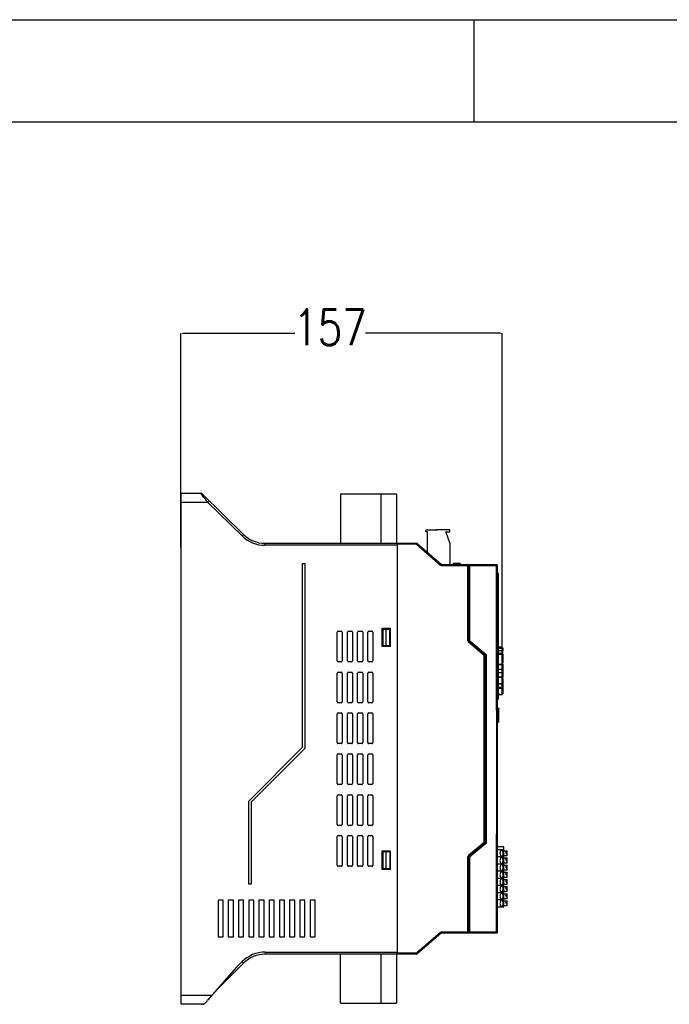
# Model space of a CAD drawing. Header units: millimetres. Extents: x -2787 to 4673, y -54 to 2046.
# Tile 59 of 124: x -1090 to -772, y 573 to 1054. Entities that reach past the tile are written whole.
import ezdxf

# ---------------------------------------------------------------- set-up
doc = ezdxf.new("R2010")
doc.units = ezdxf.units.MM
doc.header["$LTSCALE"] = 81.675
doc.header["$PDMODE"] = 3
doc.header["$PDSIZE"] = 0.3125
doc.layers.get('0').update_dxf_attribs({"linetype": 'CONTINUOUS'})
doc.layers.get('DEFPOINTS').update_dxf_attribs({"linetype": 'CONTINUOUS'})
doc.styles.get("Standard").update_dxf_attribs({"font": 'SIMPLEX.SHX', "width": 0.8})
doc.dimstyles.new('DIMSTYLE_2', dxfattribs={"dimtxt": 17.5, "dimasz": 0.9375, "dimexe": 0.125, "dimexo": 0.0625, "dimtad": 0, "dimtih": 1, "dimtoh": 1, "dimdsep": 46, "dimtxsty": 'Standard', "dimblk": '_FILLED', "dimblk1": '_FILLED', "dimblk2": '_FILLED', "dimcen": 0.09, "dimazin": 2, "dimtfac": 1, "dimtmove": 0, "dimatfit": 2, "dimldrblk": '_FILLED', "dimfxl": 1, "dimtolj": 1, "dimarcsym": 0})

# ---------------------------------------------------------------- blocks, each defined once
blk = doc.blocks.new('_FILLED')
at = {"color": 0, "linetype": 'ByBlock'}
blk.add_solid([(0, 0), (-1, 0.17), (-1, -0.17)], dxfattribs=at)
blk = doc.blocks.new('*D29')
at = {"color": 0, "lineweight": -2, "transparency": 16777216}
for p, q in [((-1011.16, 796.13), (-1011.16, 901.03)), ((-1010.22, 900.91), (-955.45, 900.91)), ((-854.75, 900.91), (-920.87, 900.91)), ((-853.82, 747.93), (-853.82, 901.03))]:
    blk.add_line(p, q, dxfattribs=at)
at = {"layer": 'DEFPOINTS', "color": 0, "transparency": 16777216}
for p in [(-1011.16, 900.91), (-1011.16, 796.07), (-853.82, 747.87)]:
    blk.add_point(p, dxfattribs=at)
at = {"color": 0, "lineweight": -2, "transparency": 16777216, "xscale": 0.9375, "yscale": 0.9375, "zscale": 0.9375, "rotation": 180}
blk.add_blockref('_FILLED', (-1011.16, 900.91), dxfattribs=at)
at = {"color": 0, "lineweight": -2, "transparency": 16777216, "xscale": 0.9375, "yscale": 0.9375, "zscale": 0.9375}
blk.add_blockref('_FILLED', (-853.82, 900.91), dxfattribs=at)
at = {"color": 0, "transparency": 16777216, "insert": (-938.16, 912.58), "char_height": 17.5, "width": 42, "attachment_point": 2, "line_spacing_factor": 0.9}
blk.add_mtext('\\A1;157', dxfattribs=at)

msp = doc.modelspace()

# ---------------------------------------------------------------- linework, layer by layer
at = {"color": 3}
for p, q in [((-1610.224, 1054.31), (-125.224, 1054.31)), ((-1011.156, 822.719), (-1011.156, 572.719)), ((-1011.156, 822.719), (-1001.156, 822.719)), ((-1001.436, 822.536), (-1001.464, 822.57)), ((-1001.421, 822.517), (-1001.436, 822.536)), ((-1001.156, 822.719), (-1001.156, 822.687)), ((-1000.999, 822.002), (-1001.103, 822.128)), ((-980.534, 802.524), (-1000.744, 822.396)), ((-997.221, 818.932), (-997.922, 818.219)), ((-933.056, 822.219), (-933.056, 798.219)), ((-905.656, 822.219), (-933.056, 822.219)), ((-913.056, 798.219), (-913.056, 822.219)), ((-905.656, 822.219), (-905.656, 798.219)), ((-997.922, 818.219), (-1011.156, 818.219)), ((-997.922, 818.219), (-981.235, 801.81)), ((-891.296, 803.919), (-891.296, 804.469)), ((-886.196, 804.569), (-891.196, 804.569)), ((-886.096, 804.669), (-886.096, 804.719)), ((-879.596, 804.819), (-885.996, 804.819)), ((-879.496, 803.919), (-879.496, 804.719)), ((-981.235, 801.81), (-980.534, 802.524)), ((-890.596, 803.819), (-891.196, 803.819)), ((-890.496, 793.751), (-890.496, 803.719)), ((-881.449, 803.686), (-879.496, 798.119)), ((-881.355, 803.819), (-879.596, 803.819)), ((-970.017, 798.219), (-970.017, 797.219)), ((-970.017, 798.219), (-895.842, 798.219)), ((-905.156, 797.219), (-970.017, 797.219)), ((-905.156, 597.219), (-905.156, 798.219)), ((-895.842, 797.719), (-905.156, 797.719)), ((-895.842, 798.219), (-895.842, 797.719)), ((-895.842, 797.719), (-895.515, 798.097)), ((-895.842, 797.719), (-884.124, 787.573)), ((-895.515, 798.097), (-883.797, 787.951)), ((-879.496, 798.119), (-879.496, 787.829)), ((-951.656, 698.417), (-951.656, 788.288)), ((-951.656, 788.288), (-950.456, 788.288)), ((-950.456, 788.288), (-950.456, 697.92)), ((-883.797, 787.951), (-884.124, 787.573)), ((-883.47, 787.829), (-883.47, 787.329)), ((-883.47, 787.829), (-856.656, 787.829)), ((-883.47, 787.329), (-856.156, 787.329)), ((-877.896, 788.329), (-877.896, 787.829)), ((-874.396, 788.329), (-877.896, 788.329)), ((-877.524, 788.329), (-877.524, 787.829)), ((-874.396, 788.329), (-874.396, 787.829)), ((-870.656, 750.579), (-870.656, 787.829)), ((-870.156, 750.579), (-870.156, 787.329)), ((-869.7, 750.579), (-869.7, 787.329)), ((-856.613, 716.638), (-856.613, 787.329)), ((-856.156, 608.109), (-856.156, 787.329)), ((-856.156, 783.619), (-855.656, 783.619)), ((-855.656, 782.819), (-856.156, 782.819)), ((-855.656, 721.998), (-855.656, 783.619)), ((-912.656, 747.719), (-912.656, 756.719)), ((-912.656, 756.719), (-908.656, 756.719)), ((-912.356, 756.219), (-912.356, 748.219)), ((-912.356, 756.219), (-908.656, 756.219)), ((-910.856, 756.219), (-910.856, 748.219)), ((-908.856, 748.219), (-908.856, 756.219)), ((-908.656, 756.719), (-908.656, 747.719)), ((-934.656, 740.719), (-934.656, 754.719)), ((-934.156, 755.219), (-932.656, 755.219)), ((-932.156, 754.719), (-932.156, 740.719)), ((-929.656, 740.719), (-929.656, 754.719)), ((-929.156, 755.219), (-927.656, 755.219)), ((-927.156, 754.719), (-927.156, 740.719)), ((-924.656, 740.719), (-924.656, 754.719)), ((-924.156, 755.219), (-922.656, 755.219)), ((-922.156, 754.719), (-922.156, 740.719)), ((-919.656, 740.719), (-919.656, 754.719)), ((-919.156, 755.219), (-917.656, 755.219)), ((-917.156, 754.719), (-917.156, 740.719)), ((-908.656, 747.719), (-912.656, 747.719)), ((-912.356, 748.219), (-908.656, 748.219)), ((-869.7, 750.579), (-870.656, 750.579)), ((-870.299, 749.812), (-869.977, 750.195)), ((-862.656, 743.399), (-870.299, 749.812)), ((-862.335, 743.782), (-869.977, 750.195)), ((-869.7, 750.579), (-861.7, 743.866)), ((-855.656, 747.619), (-853.816, 747.619)), ((-853.816, 746.819), (-855.656, 746.819)), ((-853.816, 724.019), (-853.816, 747.619)), ((-853.816, 747.019), (-853.616, 747.019)), ((-853.816, 746.985), (-853.616, 746.985)), ((-853.816, 746.917), (-853.616, 746.917)), ((-853.816, 746.781), (-853.616, 746.781)), ((-853.816, 746.645), (-853.616, 746.645)), ((-853.816, 746.508), (-853.616, 746.508)), ((-853.616, 747.019), (-853.616, 745.419)), ((-862.656, 743.399), (-862.335, 743.782)), ((-862.156, 743.399), (-862.656, 743.399)), ((-862.656, 652.039), (-862.656, 743.399)), ((-862.172, 743.525), (-862.156, 743.4)), ((-862.156, 652.039), (-862.156, 743.399)), ((-861.7, 743.866), (-862.009, 743.827)), ((-861.7, 743.866), (-861.7, 652.039)), ((-855.656, 745.83), (-853.816, 745.83)), ((-853.816, 745.589), (-855.656, 745.589)), ((-855.656, 744.435), (-853.816, 744.435)), ((-853.816, 743.742), (-855.656, 743.742)), ((-853.816, 746.372), (-853.616, 746.372)), ((-853.816, 746.236), (-853.616, 746.236)), ((-853.816, 746.168), (-853.616, 746.168)), ((-853.816, 746.134), (-853.616, 746.134)), ((-853.816, 746.1), (-853.616, 746.1)), ((-853.816, 746.032), (-853.616, 746.032)), ((-853.816, 745.93), (-853.616, 745.93)), ((-853.816, 745.862), (-853.616, 745.862)), ((-853.816, 745.725), (-853.616, 745.725)), ((-853.816, 745.555), (-853.616, 745.555)), ((-853.816, 745.453), (-853.616, 745.453)), ((-853.816, 745.419), (-853.616, 745.419)), ((-853.816, 744.919), (-853.616, 744.919)), ((-853.816, 744.719), (-853.616, 744.719)), ((-853.816, 744.219), (-853.616, 744.219)), ((-853.816, 743.319), (-853.616, 743.319)), ((-853.616, 744.919), (-853.616, 744.719)), ((-853.616, 744.219), (-853.616, 739.519)), ((-932.656, 740.219), (-934.156, 740.219)), ((-927.656, 740.219), (-929.156, 740.219)), ((-922.656, 740.219), (-924.156, 740.219)), ((-917.656, 740.219), (-919.156, 740.219)), ((-855.656, 739.119), (-853.816, 739.119)), ((-853.816, 738.719), (-855.656, 738.719)), ((-853.816, 739.519), (-853.616, 739.519)), ((-853.816, 739.008), (-853.616, 739.008)), ((-853.816, 738.008), (-853.616, 738.008)), ((-853.616, 739.008), (-853.616, 732.63)), ((-934.656, 720.719), (-934.656, 734.719)), ((-934.156, 735.219), (-932.656, 735.219)), ((-932.156, 734.719), (-932.156, 720.719)), ((-929.656, 720.719), (-929.656, 734.719)), ((-929.156, 735.219), (-927.656, 735.219)), ((-927.156, 734.719), (-927.156, 720.719)), ((-924.656, 720.719), (-924.656, 734.719)), ((-924.156, 735.219), (-922.656, 735.219)), ((-922.156, 734.719), (-922.156, 720.719)), ((-919.656, 720.719), (-919.656, 734.719)), ((-919.156, 735.219), (-917.656, 735.219)), ((-917.156, 734.719), (-917.156, 720.719)), ((-856.156, 733.353), (-855.656, 733.353)), ((-855.656, 732.99), (-856.156, 732.99)), ((-855.656, 736.719), (-853.816, 736.719)), ((-853.816, 734.919), (-855.656, 734.919)), ((-855.656, 732.919), (-853.816, 732.919)), ((-853.816, 732.519), (-855.656, 732.519)), ((-853.816, 736.819), (-853.616, 736.819)), ((-853.816, 734.819), (-853.616, 734.819)), ((-853.816, 733.63), (-853.616, 733.63)), ((-853.816, 732.63), (-853.616, 732.63)), ((-853.816, 732.119), (-853.616, 732.119)), ((-853.616, 732.119), (-853.616, 724.619)), ((-855.656, 729.619), (-853.816, 729.619)), ((-853.816, 729.24), (-855.656, 729.24)), ((-855.656, 727.892), (-853.816, 727.892)), ((-853.816, 728.319), (-853.616, 728.319)), ((-853.816, 728.236), (-853.616, 728.236)), ((-853.816, 728.168), (-853.616, 728.168)), ((-853.816, 728.134), (-853.616, 728.134)), ((-853.816, 728.1), (-853.616, 728.1)), ((-853.816, 728.032), (-853.616, 728.032)), ((-853.816, 727.93), (-853.616, 727.93)), ((-853.816, 727.862), (-853.616, 727.862)), ((-853.816, 727.819), (-853.616, 727.819)), ((-853.816, 727.776), (-853.616, 727.776)), ((-853.816, 727.691), (-853.616, 727.691)), ((-853.816, 727.521), (-853.616, 727.521)), ((-853.816, 727.351), (-853.616, 727.351)), ((-856.156, 722.435), (-855.656, 722.435)), ((-853.816, 727.108), (-855.656, 727.108)), ((-855.656, 724.456), (-853.816, 724.456)), ((-853.816, 724.019), (-855.656, 724.019)), ((-853.816, 727.181), (-853.616, 727.181)), ((-853.816, 727.011), (-853.616, 727.011)), ((-853.816, 726.84), (-853.616, 726.84)), ((-853.816, 726.755), (-853.616, 726.755)), ((-853.816, 726.713), (-853.616, 726.713)), ((-853.816, 726.67), (-853.616, 726.67)), ((-853.816, 726.585), (-853.616, 726.585)), ((-853.816, 726.457), (-853.616, 726.457)), ((-853.816, 726.372), (-853.616, 726.372)), ((-853.816, 726.202), (-853.616, 726.202)), ((-853.816, 725.989), (-853.616, 725.989)), ((-853.816, 725.862), (-853.616, 725.862)), ((-853.816, 725.819), (-853.616, 725.819)), ((-853.816, 724.619), (-853.616, 724.619)), ((-932.656, 720.219), (-934.156, 720.219)), ((-927.656, 720.219), (-929.156, 720.219)), ((-922.656, 720.219), (-924.156, 720.219)), ((-917.656, 720.219), (-919.156, 720.219)), ((-855.656, 721.998), (-856.156, 721.998)), ((-855.656, 717.649), (-855.616, 717.649)), ((-855.656, 717.649), (-855.656, 710.502)), ((-855.616, 710.502), (-855.616, 717.649)), ((-934.656, 700.719), (-934.656, 714.719)), ((-934.156, 715.219), (-932.656, 715.219)), ((-932.156, 714.719), (-932.156, 700.719)), ((-929.656, 700.719), (-929.656, 714.719)), ((-929.156, 715.219), (-927.656, 715.219)), ((-927.156, 714.719), (-927.156, 700.719)), ((-924.656, 700.719), (-924.656, 714.719)), ((-924.156, 715.219), (-922.656, 715.219)), ((-922.156, 714.719), (-922.156, 700.719)), ((-919.656, 700.719), (-919.656, 714.719)), ((-919.156, 715.219), (-917.656, 715.219)), ((-917.156, 714.719), (-917.156, 700.719)), ((-856.613, 716.638), (-856.656, 716.642)), ((-856.656, 716.642), (-856.656, 655.875)), ((-855.616, 717.517), (-855.656, 717.517)), ((-855.616, 716.731), (-855.656, 716.731)), ((-855.656, 711.288), (-855.616, 711.288)), ((-855.616, 710.502), (-855.656, 710.502)), ((-856.156, 706.823), (-856.656, 706.823)), ((-951.656, 698.417), (-977.956, 672.117)), ((-932.656, 700.219), (-934.156, 700.219)), ((-927.656, 700.219), (-929.156, 700.219)), ((-922.656, 700.219), (-924.156, 700.219)), ((-917.656, 700.219), (-919.156, 700.219)), ((-976.756, 671.62), (-950.456, 697.92)), ((-934.656, 680.719), (-934.656, 694.719)), ((-934.156, 695.219), (-932.656, 695.219)), ((-932.156, 694.719), (-932.156, 680.719)), ((-929.656, 680.719), (-929.656, 694.719)), ((-929.156, 695.219), (-927.656, 695.219)), ((-927.156, 694.719), (-927.156, 680.719)), ((-924.656, 680.719), (-924.656, 694.719)), ((-924.156, 695.219), (-922.656, 695.219)), ((-922.156, 694.719), (-922.156, 680.719)), ((-919.656, 680.719), (-919.656, 694.719)), ((-919.156, 695.219), (-917.656, 695.219)), ((-917.156, 694.719), (-917.156, 680.719)), ((-932.656, 680.219), (-934.156, 680.219)), ((-927.656, 680.219), (-929.156, 680.219)), ((-922.656, 680.219), (-924.156, 680.219)), ((-917.656, 680.219), (-919.156, 680.219)), ((-934.656, 660.719), (-934.656, 674.719)), ((-934.156, 675.219), (-932.656, 675.219)), ((-932.156, 674.719), (-932.156, 660.719)), ((-929.656, 660.719), (-929.656, 674.719)), ((-929.156, 675.219), (-927.656, 675.219)), ((-927.156, 674.719), (-927.156, 660.719)), ((-924.656, 660.719), (-924.656, 674.719)), ((-924.156, 675.219), (-922.656, 675.219)), ((-922.156, 674.719), (-922.156, 660.719)), ((-919.656, 660.719), (-919.656, 674.719)), ((-919.156, 675.219), (-917.656, 675.219)), ((-917.156, 674.719), (-917.156, 660.719)), ((-977.956, 631.488), (-977.956, 672.117)), ((-976.756, 671.62), (-976.756, 631.488)), ((-856.156, 665.694), (-856.656, 665.694)), ((-932.656, 660.219), (-934.156, 660.219)), ((-927.656, 660.219), (-929.156, 660.219)), ((-922.656, 660.219), (-924.156, 660.219)), ((-917.656, 660.219), (-919.156, 660.219)), ((-934.156, 655.219), (-932.656, 655.219)), ((-929.156, 655.219), (-927.656, 655.219)), ((-924.156, 655.219), (-922.656, 655.219)), ((-919.156, 655.219), (-917.656, 655.219)), ((-856.613, 655.879), (-856.656, 655.875)), ((-856.613, 608.109), (-856.613, 655.879)), ((-934.656, 640.719), (-934.656, 654.719)), ((-932.156, 654.719), (-932.156, 640.719)), ((-929.656, 640.719), (-929.656, 654.719)), ((-927.156, 654.719), (-927.156, 640.719)), ((-924.656, 640.719), (-924.656, 654.719)), ((-922.156, 654.719), (-922.156, 640.719)), ((-919.656, 640.719), (-919.656, 654.719)), ((-917.156, 654.719), (-917.156, 640.719)), ((-870.299, 645.626), (-862.656, 652.039)), ((-869.977, 645.243), (-862.335, 651.656)), ((-862.057, 651.273), (-869.7, 644.86)), ((-861.7, 652.039), (-862.656, 652.039)), ((-862.656, 652.039), (-862.335, 651.656)), ((-912.656, 647.719), (-908.656, 647.719)), ((-912.656, 638.719), (-912.656, 647.719)), ((-908.656, 647.219), (-912.356, 647.219)), ((-912.356, 647.219), (-912.356, 639.219)), ((-910.856, 647.219), (-910.856, 639.219)), ((-908.856, 647.219), (-908.856, 639.219)), ((-908.656, 647.719), (-908.656, 638.719)), ((-869.977, 645.243), (-870.299, 645.626)), ((-853.056, 649.819), (-856.156, 649.819)), ((-853.056, 648.319), (-856.156, 648.319)), ((-853.056, 620.319), (-853.056, 649.819)), ((-853.056, 647.819), (-851.456, 647.819)), ((-851.956, 646.517), (-851.956, 647.819)), ((-851.956, 646.517), (-851.456, 646.517)), ((-851.456, 645.319), (-851.456, 647.819)), ((-870.656, 644.86), (-869.7, 644.86)), ((-870.656, 607.609), (-870.656, 644.86)), ((-870.156, 608.109), (-870.156, 644.86)), ((-869.7, 608.109), (-869.7, 644.86)), ((-853.056, 644.819), (-856.156, 644.819)), ((-853.056, 641.319), (-856.156, 641.319)), ((-851.456, 645.319), (-853.056, 645.319)), ((-853.056, 644.319), (-851.456, 644.319)), ((-851.456, 641.819), (-853.056, 641.819)), ((-853.056, 640.819), (-851.456, 640.819)), ((-851.956, 643.017), (-851.956, 644.319)), ((-851.956, 643.017), (-851.456, 643.017)), ((-851.956, 639.517), (-851.956, 640.819)), ((-851.456, 641.819), (-851.456, 644.319)), ((-851.456, 638.319), (-851.456, 640.819)), ((-932.656, 640.219), (-934.156, 640.219)), ((-927.656, 640.219), (-929.156, 640.219)), ((-922.656, 640.219), (-924.156, 640.219)), ((-917.656, 640.219), (-919.156, 640.219)), ((-908.656, 638.719), (-912.656, 638.719)), ((-912.356, 639.219), (-908.656, 639.219)), ((-853.056, 637.819), (-856.156, 637.819)), ((-851.456, 638.319), (-853.056, 638.319)), ((-853.056, 637.319), (-851.456, 637.319)), ((-851.956, 639.517), (-851.456, 639.517)), ((-851.956, 636.017), (-851.956, 637.319)), ((-851.956, 636.017), (-851.456, 636.017)), ((-851.456, 634.819), (-851.456, 637.319)), ((-976.756, 631.488), (-977.956, 631.488)), ((-853.056, 634.319), (-856.156, 634.319)), ((-851.456, 634.819), (-853.056, 634.819)), ((-853.056, 633.819), (-851.456, 633.819)), ((-851.456, 631.319), (-853.056, 631.319)), ((-851.956, 632.517), (-851.956, 633.819)), ((-851.956, 632.517), (-851.456, 632.517)), ((-851.456, 631.319), (-851.456, 633.819)), ((-853.056, 630.819), (-856.156, 630.819)), ((-853.056, 627.319), (-856.156, 627.319)), ((-853.056, 630.319), (-851.456, 630.319)), ((-851.456, 627.819), (-853.056, 627.819)), ((-853.056, 626.819), (-851.456, 626.819)), ((-851.956, 629.017), (-851.956, 630.319)), ((-851.956, 629.017), (-851.456, 629.017)), ((-851.956, 625.517), (-851.956, 626.819)), ((-851.456, 627.819), (-851.456, 630.319)), ((-851.456, 624.319), (-851.456, 626.819)), ((-990.456, 623.719), (-992.956, 623.719)), ((-992.956, 623.719), (-992.956, 605.719)), ((-990.456, 605.719), (-990.456, 623.719)), ((-985.456, 623.719), (-987.956, 623.719)), ((-987.956, 623.719), (-987.956, 605.719)), ((-985.456, 605.719), (-985.456, 623.719)), ((-980.456, 623.719), (-982.956, 623.719)), ((-982.956, 623.719), (-982.956, 605.719)), ((-980.456, 605.719), (-980.456, 623.719)), ((-975.456, 623.719), (-977.956, 623.719)), ((-977.956, 623.719), (-977.956, 605.719)), ((-975.456, 605.719), (-975.456, 623.719)), ((-970.456, 623.719), (-972.956, 623.719)), ((-972.956, 623.719), (-972.956, 605.719)), ((-970.456, 605.719), (-970.456, 623.719)), ((-965.456, 623.719), (-967.956, 623.719)), ((-967.956, 623.719), (-967.956, 605.719)), ((-965.456, 605.719), (-965.456, 623.719)), ((-960.456, 623.719), (-962.956, 623.719)), ((-962.956, 623.719), (-962.956, 605.719)), ((-960.456, 605.719), (-960.456, 623.719)), ((-955.456, 623.719), (-957.956, 623.719)), ((-957.956, 623.719), (-957.956, 605.719)), ((-955.456, 605.719), (-955.456, 623.719)), ((-950.456, 623.719), (-952.956, 623.719)), ((-952.956, 623.719), (-952.956, 605.719)), ((-950.456, 605.719), (-950.456, 623.719)), ((-945.456, 623.719), (-947.956, 623.719)), ((-947.956, 623.719), (-947.956, 605.719)), ((-945.456, 605.719), (-945.456, 623.719)), ((-853.056, 623.819), (-856.156, 623.819)), ((-851.456, 624.319), (-853.056, 624.319)), ((-853.056, 623.319), (-851.456, 623.319)), ((-851.956, 625.517), (-851.456, 625.517)), ((-851.956, 622.017), (-851.956, 623.319)), ((-851.956, 622.017), (-851.456, 622.017)), ((-851.456, 620.819), (-851.456, 623.319)), ((-856.156, 620.319), (-853.056, 620.319)), ((-851.456, 620.819), (-853.056, 620.819)), ((-884.124, 607.865), (-895.842, 597.719)), ((-883.797, 607.487), (-895.515, 597.341)), ((-883.797, 607.487), (-884.124, 607.865)), ((-883.47, 608.109), (-856.156, 608.109)), ((-883.47, 607.609), (-883.47, 608.109)), ((-883.47, 607.609), (-856.656, 607.609)), ((-992.956, 605.719), (-990.456, 605.719)), ((-987.956, 605.719), (-985.456, 605.719)), ((-982.956, 605.719), (-980.456, 605.719)), ((-977.956, 605.719), (-975.456, 605.719)), ((-972.956, 605.719), (-970.456, 605.719)), ((-967.956, 605.719), (-965.456, 605.719)), ((-962.956, 605.719), (-960.456, 605.719)), ((-957.956, 605.719), (-955.456, 605.719)), ((-952.956, 605.719), (-950.456, 605.719)), ((-947.956, 605.719), (-945.456, 605.719)), ((-969.943, 598.219), (-905.156, 598.219)), ((-969.943, 598.219), (-969.943, 597.219)), ((-895.842, 597.219), (-969.943, 597.219)), ((-933.056, 573.219), (-933.056, 597.219)), ((-913.056, 573.219), (-913.056, 597.219)), ((-905.656, 597.219), (-905.656, 573.219)), ((-895.842, 597.719), (-905.156, 597.719)), ((-895.515, 597.341), (-895.842, 597.719)), ((-895.842, 597.219), (-895.842, 597.719)), ((-980.549, 592.826), (-993.62, 579.755)), ((-981.257, 593.533), (-983.861, 590.928)), ((-980.549, 592.826), (-981.257, 593.533)), ((-983.861, 590.928), (-998.055, 574.678)), ((-1011.156, 577.219), (-995.835, 577.219)), ((-933.056, 573.219), (-905.656, 573.219)), ((-1001.156, 572.719), (-1011.156, 572.719)), ((-1001.156, 572.859), (-999.995, 572.859)), ((-1001.156, 572.719), (-1001.156, 572.859)), ((-1000.053, 572.82), (-1001.156, 572.82))]:
    msp.add_line(p, q, dxfattribs=at)
at = {"color": 7}
for p, q in [((-867.724, 1054.31), (-867.724, 1004.31)), ((-1560.224, 1004.31), (-175.224, 1004.31))]:
    msp.add_line(p, q, dxfattribs=at)
at = {"color": 3}
for centre, radius, start, end in [((-988.001, 833.45), 17.309, 218.31271, 218.94603), ((-891.196, 804.469), 0.1, 90, 180), ((-886.196, 804.669), 0.1, 270, 0), ((-885.996, 804.719), 0.1, 90, 180), ((-879.596, 804.719), 0.1, 0, 90), ((-970.017, 813.219), 16, 225.48235, 270), ((-970.017, 813.219), 15, 225.48235, 270), ((-891.196, 803.919), 0.1, 180, 270), ((-890.596, 803.719), 0.1, 0, 90), ((-881.355, 803.719), 0.1, 90, 199.33481), ((-879.596, 803.919), 0.1, 270, 0), ((-895.842, 797.719), 0.5, 49.11289, 90), ((-883.47, 788.329), 1, 229.11289, 270), ((-883.47, 788.329), 0.5, 229.11289, 270), ((-870.656, 787.329), 0.5, 0, 90), ((-856.656, 787.329), 0.5, 0, 90), ((-934.156, 754.719), 0.5, 90, 180), ((-932.656, 754.719), 0.5, 0, 90), ((-929.156, 754.719), 0.5, 90, 180), ((-927.656, 754.719), 0.5, 0, 90), ((-924.156, 754.719), 0.5, 90, 180), ((-922.656, 754.719), 0.5, 0, 90), ((-919.156, 754.719), 0.5, 90, 180), ((-917.656, 754.719), 0.5, 0, 90), ((-869.656, 750.579), 1, 180, 230), ((-869.656, 750.579), 0.5, 180, 230), ((-864.545, 746.28), 6.712, 140.17971, 141.72521), ((-862.656, 743.399), 0.5, 0, 50), ((-858.158, 713.558), 30.513, 97.25049, 97.54802), ((-856.572, 738.199), 7.639, 134.49262, 135.69924), ((-853.621, 735.208), 11.841, 133.01832, 134.53425), ((-934.156, 740.719), 0.5, 180, 270), ((-932.656, 740.719), 0.5, 270, 0), ((-929.156, 740.719), 0.5, 180, 270), ((-927.656, 740.719), 0.5, 270, 0), ((-924.156, 740.719), 0.5, 180, 270), ((-922.656, 740.719), 0.5, 270, 0), ((-919.156, 740.719), 0.5, 180, 270), ((-917.656, 740.719), 0.5, 270, 0), ((-934.156, 734.719), 0.5, 90, 180), ((-932.656, 734.719), 0.5, 0, 90), ((-929.156, 734.719), 0.5, 90, 180), ((-927.656, 734.719), 0.5, 0, 90), ((-924.156, 734.719), 0.5, 90, 180), ((-922.656, 734.719), 0.5, 0, 90), ((-919.156, 734.719), 0.5, 90, 180), ((-917.656, 734.719), 0.5, 0, 90), ((-934.156, 720.719), 0.5, 180, 270), ((-932.656, 720.719), 0.5, 270, 0), ((-929.156, 720.719), 0.5, 180, 270), ((-927.656, 720.719), 0.5, 270, 0), ((-924.156, 720.719), 0.5, 180, 270), ((-922.656, 720.719), 0.5, 270, 0), ((-919.156, 720.719), 0.5, 180, 270), ((-917.656, 720.719), 0.5, 270, 0), ((-934.156, 714.719), 0.5, 90, 180), ((-932.656, 714.719), 0.5, 0, 90), ((-929.156, 714.719), 0.5, 90, 180), ((-927.656, 714.719), 0.5, 0, 90), ((-924.156, 714.719), 0.5, 90, 180), ((-922.656, 714.719), 0.5, 0, 90), ((-919.156, 714.719), 0.5, 90, 180), ((-917.656, 714.719), 0.5, 0, 90), ((-934.156, 700.719), 0.5, 180, 270), ((-932.656, 700.719), 0.5, 270, 0), ((-929.156, 700.719), 0.5, 180, 270), ((-927.656, 700.719), 0.5, 270, 0), ((-924.156, 700.719), 0.5, 180, 270), ((-922.656, 700.719), 0.5, 270, 0), ((-919.156, 700.719), 0.5, 180, 270), ((-917.656, 700.719), 0.5, 270, 0), ((-934.156, 694.719), 0.5, 90, 180), ((-932.656, 694.719), 0.5, 0, 90), ((-929.156, 694.719), 0.5, 90, 180), ((-927.656, 694.719), 0.5, 0, 90), ((-924.156, 694.719), 0.5, 90, 180), ((-922.656, 694.719), 0.5, 0, 90), ((-919.156, 694.719), 0.5, 90, 180), ((-917.656, 694.719), 0.5, 0, 90), ((-934.156, 680.719), 0.5, 180, 270), ((-932.656, 680.719), 0.5, 270, 0), ((-929.156, 680.719), 0.5, 180, 270), ((-927.656, 680.719), 0.5, 270, 0), ((-924.156, 680.719), 0.5, 180, 270), ((-922.656, 680.719), 0.5, 270, 0), ((-919.156, 680.719), 0.5, 180, 270), ((-917.656, 680.719), 0.5, 270, 0), ((-934.156, 674.719), 0.5, 90, 180), ((-932.656, 674.719), 0.5, 0, 90), ((-929.156, 674.719), 0.5, 90, 180), ((-927.656, 674.719), 0.5, 0, 90), ((-924.156, 674.719), 0.5, 90, 180), ((-922.656, 674.719), 0.5, 0, 90), ((-919.156, 674.719), 0.5, 90, 180), ((-917.656, 674.719), 0.5, 0, 90), ((-934.156, 660.719), 0.5, 180, 270), ((-932.656, 660.719), 0.5, 270, 0), ((-929.156, 660.719), 0.5, 180, 270), ((-927.656, 660.719), 0.5, 270, 0), ((-924.156, 660.719), 0.5, 180, 270), ((-922.656, 660.719), 0.5, 270, 0), ((-919.156, 660.719), 0.5, 180, 270), ((-917.656, 660.719), 0.5, 270, 0), ((-934.156, 654.719), 0.5, 90, 180), ((-932.656, 654.719), 0.5, 0, 90), ((-929.156, 654.719), 0.5, 90, 180), ((-927.656, 654.719), 0.5, 0, 90), ((-924.156, 654.719), 0.5, 90, 180), ((-922.656, 654.719), 0.5, 0, 90), ((-919.156, 654.719), 0.5, 90, 180), ((-917.656, 654.719), 0.5, 0, 90), ((-862.656, 652.039), 0.5, 310, 0), ((-869.656, 644.86), 1, 130, 180), ((-934.156, 640.719), 0.5, 180, 270), ((-932.656, 640.719), 0.5, 270, 0), ((-929.156, 640.719), 0.5, 180, 270), ((-927.656, 640.719), 0.5, 270, 0), ((-924.156, 640.719), 0.5, 180, 270), ((-922.656, 640.719), 0.5, 270, 0), ((-919.156, 640.719), 0.5, 180, 270), ((-917.656, 640.719), 0.5, 270, 0), ((-869.656, 644.86), 0.5, 130, 180), ((-883.47, 607.109), 1, 90, 130.88711), ((-883.47, 607.109), 0.5, 90, 130.88711), ((-870.656, 608.109), 0.5, 270.00003, 360), ((-856.656, 608.109), 0.5, 270, 0), ((-969.943, 582.219), 16, 90, 135), ((-969.943, 582.219), 15, 90, 135), ((-895.842, 597.719), 0.5, 270, 310.88711), ((-1004.421, 579.523), 8, 303.09314, 322.73021)]:
    msp.add_arc(centre, radius, start, end, dxfattribs=at)
for centre, start_param, end_param in [((-856.656, 716.14), 0, 1.4835299), ((-856.656, 656.377), 4.7996554, 6.2831853)]:
    msp.add_ellipse(centre, major_axis=(0.5, 0), ratio=1, start_param=start_param, end_param=end_param, dxfattribs=at)
for points, knots in [([(-1001.103, 822.128), (-1001.131, 822.162), (-1001.237, 822.292), (-1001.344, 822.422), (-1001.421, 822.517)], [0, 0, 0, 0, 0.2653879, 1, 1, 1, 1]), ([(-997.922, 818.219), (-998.479, 818.882), (-999.489, 820.156), (-1000.518, 821.414), (-1000.999, 822.002)], [0, 0, 0, 0, 0.5325547, 1, 1, 1, 1]), ([(-869.7, 787.329), (-869.7, 787.393), (-869.702, 787.508), (-869.708, 787.673), (-869.725, 787.755), (-869.729, 787.829), (-869.743, 787.829)], [0, 0, 0, 0, 0.3791653, 0.7011023, 0.9176691, 1, 1, 1, 1]), ([(-856.613, 787.329), (-856.613, 787.393), (-856.615, 787.508), (-856.62, 787.673), (-856.638, 787.755), (-856.642, 787.829), (-856.656, 787.829)], [0, 0, 0, 0, 0.379113, 0.7010709, 0.9176613, 1, 1, 1, 1]), ([(-869.977, 750.195), (-869.983, 750.2), (-869.96, 750.233), (-869.938, 750.275), (-869.88, 750.352), (-869.838, 750.407), (-869.814, 750.438)], [0, 0, 0, 0, 0.075641, 0.2779232, 0.5941488, 1, 1, 1, 1]), ([(-862.166, 743.806), (-862.206, 743.801), (-862.261, 743.786), (-862.321, 743.79), (-862.336, 743.783)], [0, 0, 0, 0, 0.7162246, 1, 1, 1, 1]), ([(-862.156, 743.4), (-862.156, 743.406), (-862.142, 743.421), (-862.107, 743.467), (-862.068, 743.506), (-862.039, 743.535)], [0, 0, 0, 0, 0.0997642, 0.3145141, 1, 1, 1, 1]), ([(-862.335, 651.656), (-862.337, 651.653), (-862.331, 651.638), (-862.312, 651.602), (-862.254, 651.52), (-862.167, 651.407), (-862.096, 651.319), (-862.057, 651.273)], [0, 0, 0, 0, 0.0230172, 0.0801315, 0.2942761, 0.6159147, 1, 1, 1, 1]), ([(-861.7, 652.039), (-861.7, 651.894), (-861.764, 651.602), (-861.946, 651.365), (-862.057, 651.273)], [0, 0, 0, 0, 0.5002961, 1, 1, 1, 1]), ([(-854.188, 648.069), (-854.239, 648.069), (-854.347, 648.047), (-854.495, 647.956), (-854.628, 647.813), (-854.743, 647.625), (-854.837, 647.397), (-854.933, 647.045), (-854.978, 646.569), (-854.933, 646.093), (-854.837, 645.741), (-854.743, 645.514), (-854.628, 645.325), (-854.495, 645.182), (-854.347, 645.091), (-854.239, 645.069), (-854.188, 645.069)], [0, 0, 0, 0, 0.0419605, 0.0879643, 0.1406283, 0.2008939, 0.2684324, 0.3420537, 0.4999995, 0.6579442, 0.7315647, 0.799103, 0.8593692, 0.9120341, 0.9580389, 1, 1, 1, 1]), ([(-854.188, 645.069), (-854.137, 645.069), (-854.029, 645.091), (-853.881, 645.182), (-853.748, 645.325), (-853.633, 645.514), (-853.539, 645.741), (-853.443, 646.093), (-853.398, 646.569), (-853.443, 647.045), (-853.539, 647.397), (-853.633, 647.625), (-853.748, 647.813), (-853.881, 647.956), (-854.029, 648.047), (-854.137, 648.069), (-854.188, 648.069)], [0, 0, 0, 0, 0.0419605, 0.0879643, 0.1406283, 0.2008939, 0.2684324, 0.3420537, 0.4999995, 0.6579442, 0.7315647, 0.799103, 0.8593692, 0.9120341, 0.9580389, 1, 1, 1, 1]), ([(-869.7, 644.86), (-869.729, 644.895), (-869.821, 645.008), (-869.914, 645.122), (-869.964, 645.208)], [0, 0, 0, 0, 0.3172071, 1, 1, 1, 1]), ([(-854.188, 644.569), (-854.239, 644.569), (-854.347, 644.547), (-854.495, 644.456), (-854.628, 644.313), (-854.743, 644.125), (-854.837, 643.897), (-854.933, 643.545), (-854.978, 643.069), (-854.933, 642.593), (-854.837, 642.241), (-854.743, 642.014), (-854.628, 641.825), (-854.495, 641.682), (-854.347, 641.591), (-854.239, 641.569), (-854.188, 641.569)], [0, 0, 0, 0, 0.0419605, 0.0879643, 0.1406283, 0.2008939, 0.2684324, 0.3420537, 0.4999995, 0.6579442, 0.7315647, 0.799103, 0.8593692, 0.9120341, 0.9580389, 1, 1, 1, 1]), ([(-854.188, 641.069), (-854.239, 641.069), (-854.347, 641.047), (-854.495, 640.956), (-854.628, 640.813), (-854.743, 640.625), (-854.837, 640.397), (-854.933, 640.045), (-854.978, 639.569), (-854.933, 639.093), (-854.837, 638.741), (-854.743, 638.514), (-854.628, 638.325), (-854.495, 638.182), (-854.347, 638.091), (-854.239, 638.069), (-854.188, 638.069)], [0, 0, 0, 0, 0.0419605, 0.0879643, 0.1406283, 0.2008939, 0.2684324, 0.3420537, 0.4999995, 0.6579442, 0.7315647, 0.799103, 0.8593692, 0.9120341, 0.9580389, 1, 1, 1, 1]), ([(-854.188, 641.569), (-854.137, 641.569), (-854.029, 641.591), (-853.881, 641.682), (-853.748, 641.825), (-853.633, 642.014), (-853.539, 642.241), (-853.443, 642.593), (-853.398, 643.069), (-853.443, 643.545), (-853.539, 643.897), (-853.633, 644.125), (-853.748, 644.313), (-853.881, 644.456), (-854.029, 644.547), (-854.137, 644.569), (-854.188, 644.569)], [0, 0, 0, 0, 0.0419605, 0.0879643, 0.1406283, 0.2008939, 0.2684324, 0.3420537, 0.4999995, 0.6579442, 0.7315647, 0.799103, 0.8593692, 0.9120341, 0.9580389, 1, 1, 1, 1]), ([(-854.188, 638.069), (-854.137, 638.069), (-854.029, 638.091), (-853.881, 638.182), (-853.748, 638.325), (-853.633, 638.514), (-853.539, 638.741), (-853.443, 639.093), (-853.398, 639.569), (-853.443, 640.045), (-853.539, 640.397), (-853.633, 640.625), (-853.748, 640.813), (-853.881, 640.956), (-854.029, 641.047), (-854.137, 641.069), (-854.188, 641.069)], [0, 0, 0, 0, 0.0419605, 0.0879643, 0.1406283, 0.2008939, 0.2684324, 0.3420537, 0.4999995, 0.6579442, 0.7315647, 0.799103, 0.8593692, 0.9120341, 0.9580389, 1, 1, 1, 1]), ([(-854.188, 637.569), (-854.239, 637.569), (-854.347, 637.547), (-854.495, 637.456), (-854.628, 637.313), (-854.743, 637.125), (-854.837, 636.897), (-854.933, 636.545), (-854.978, 636.069), (-854.933, 635.593), (-854.837, 635.241), (-854.743, 635.014), (-854.628, 634.825), (-854.495, 634.682), (-854.347, 634.591), (-854.239, 634.569), (-854.188, 634.569)], [0, 0, 0, 0, 0.0419605, 0.0879643, 0.1406283, 0.2008939, 0.2684324, 0.3420537, 0.4999995, 0.6579442, 0.7315647, 0.799103, 0.8593692, 0.9120341, 0.9580389, 1, 1, 1, 1]), ([(-854.188, 634.569), (-854.137, 634.569), (-854.029, 634.591), (-853.881, 634.682), (-853.748, 634.825), (-853.633, 635.014), (-853.539, 635.241), (-853.443, 635.593), (-853.398, 636.069), (-853.443, 636.545), (-853.539, 636.897), (-853.633, 637.125), (-853.748, 637.313), (-853.881, 637.456), (-854.029, 637.547), (-854.137, 637.569), (-854.188, 637.569)], [0, 0, 0, 0, 0.0419605, 0.0879643, 0.1406283, 0.2008939, 0.2684324, 0.3420537, 0.4999995, 0.6579442, 0.7315647, 0.799103, 0.8593692, 0.9120341, 0.9580389, 1, 1, 1, 1]), ([(-854.188, 634.069), (-854.239, 634.069), (-854.347, 634.047), (-854.495, 633.956), (-854.628, 633.813), (-854.743, 633.625), (-854.837, 633.397), (-854.933, 633.045), (-854.978, 632.569), (-854.933, 632.093), (-854.837, 631.741), (-854.743, 631.514), (-854.628, 631.325), (-854.495, 631.182), (-854.347, 631.091), (-854.239, 631.069), (-854.188, 631.069)], [0, 0, 0, 0, 0.0419605, 0.0879643, 0.1406283, 0.2008939, 0.2684324, 0.3420537, 0.4999995, 0.6579442, 0.7315647, 0.799103, 0.8593692, 0.9120341, 0.9580389, 1, 1, 1, 1]), ([(-854.188, 631.069), (-854.137, 631.069), (-854.029, 631.091), (-853.881, 631.182), (-853.748, 631.325), (-853.633, 631.514), (-853.539, 631.741), (-853.443, 632.093), (-853.398, 632.569), (-853.443, 633.045), (-853.539, 633.397), (-853.633, 633.625), (-853.748, 633.813), (-853.881, 633.956), (-854.029, 634.047), (-854.137, 634.069), (-854.188, 634.069)], [0, 0, 0, 0, 0.0419605, 0.0879643, 0.1406283, 0.2008939, 0.2684324, 0.3420537, 0.4999995, 0.6579442, 0.7315647, 0.799103, 0.8593692, 0.9120341, 0.9580389, 1, 1, 1, 1]), ([(-854.188, 630.569), (-854.239, 630.569), (-854.347, 630.547), (-854.495, 630.456), (-854.628, 630.313), (-854.743, 630.125), (-854.837, 629.897), (-854.933, 629.545), (-854.978, 629.069), (-854.933, 628.593), (-854.837, 628.241), (-854.743, 628.014), (-854.628, 627.825), (-854.495, 627.682), (-854.347, 627.591), (-854.239, 627.569), (-854.188, 627.569)], [0, 0, 0, 0, 0.0419605, 0.0879643, 0.1406283, 0.2008939, 0.2684324, 0.3420537, 0.4999995, 0.6579442, 0.7315647, 0.799103, 0.8593692, 0.9120341, 0.9580389, 1, 1, 1, 1]), ([(-854.188, 627.069), (-854.239, 627.069), (-854.347, 627.047), (-854.495, 626.956), (-854.628, 626.813), (-854.743, 626.625), (-854.837, 626.397), (-854.933, 626.045), (-854.978, 625.569), (-854.933, 625.093), (-854.837, 624.741), (-854.743, 624.514), (-854.628, 624.325), (-854.495, 624.182), (-854.347, 624.091), (-854.239, 624.069), (-854.188, 624.069)], [0, 0, 0, 0, 0.0419605, 0.0879643, 0.1406283, 0.2008939, 0.2684324, 0.3420537, 0.4999995, 0.6579442, 0.7315647, 0.799103, 0.8593692, 0.9120341, 0.9580389, 1, 1, 1, 1]), ([(-854.188, 627.569), (-854.137, 627.569), (-854.029, 627.591), (-853.881, 627.682), (-853.748, 627.825), (-853.633, 628.014), (-853.539, 628.241), (-853.443, 628.593), (-853.398, 629.069), (-853.443, 629.545), (-853.539, 629.897), (-853.633, 630.125), (-853.748, 630.313), (-853.881, 630.456), (-854.029, 630.547), (-854.137, 630.569), (-854.188, 630.569)], [0, 0, 0, 0, 0.0419605, 0.0879643, 0.1406283, 0.2008939, 0.2684324, 0.3420537, 0.4999995, 0.6579442, 0.7315647, 0.799103, 0.8593692, 0.9120341, 0.9580389, 1, 1, 1, 1]), ([(-854.188, 624.069), (-854.137, 624.069), (-854.029, 624.091), (-853.881, 624.182), (-853.748, 624.325), (-853.633, 624.514), (-853.539, 624.741), (-853.443, 625.093), (-853.398, 625.569), (-853.443, 626.045), (-853.539, 626.397), (-853.633, 626.625), (-853.748, 626.813), (-853.881, 626.956), (-854.029, 627.047), (-854.137, 627.069), (-854.188, 627.069)], [0, 0, 0, 0, 0.0419605, 0.0879643, 0.1406283, 0.2008939, 0.2684324, 0.3420537, 0.4999995, 0.6579442, 0.7315647, 0.799103, 0.8593692, 0.9120341, 0.9580389, 1, 1, 1, 1]), ([(-854.188, 623.569), (-854.239, 623.569), (-854.347, 623.547), (-854.495, 623.456), (-854.628, 623.313), (-854.743, 623.125), (-854.837, 622.897), (-854.933, 622.545), (-854.978, 622.069), (-854.933, 621.593), (-854.837, 621.241), (-854.743, 621.014), (-854.628, 620.825), (-854.495, 620.682), (-854.347, 620.591), (-854.239, 620.569), (-854.188, 620.569)], [0, 0, 0, 0, 0.0419605, 0.0879643, 0.1406283, 0.2008939, 0.2684324, 0.3420537, 0.4999995, 0.6579442, 0.7315647, 0.799103, 0.8593692, 0.9120341, 0.9580389, 1, 1, 1, 1]), ([(-854.188, 620.569), (-854.137, 620.569), (-854.029, 620.591), (-853.881, 620.682), (-853.748, 620.825), (-853.633, 621.014), (-853.539, 621.241), (-853.443, 621.593), (-853.398, 622.069), (-853.443, 622.545), (-853.539, 622.897), (-853.633, 623.125), (-853.748, 623.313), (-853.881, 623.456), (-854.029, 623.547), (-854.137, 623.569), (-854.188, 623.569)], [0, 0, 0, 0, 0.0419605, 0.0879643, 0.1406283, 0.2008939, 0.2684324, 0.3420537, 0.4999995, 0.6579442, 0.7315647, 0.799103, 0.8593692, 0.9120341, 0.9580389, 1, 1, 1, 1]), ([(-869.7, 608.109), (-869.7, 608.045), (-869.702, 607.927), (-869.694, 607.769), (-869.705, 607.671), (-869.675, 607.609), (-869.659, 607.609)], [0, 0, 0, 0, 0.3774483, 0.6959081, 0.9066801, 1, 1, 1, 1]), ([(-856.613, 608.109), (-856.613, 608.045), (-856.615, 607.93), (-856.62, 607.765), (-856.638, 607.683), (-856.642, 607.609), (-856.656, 607.609)], [0, 0, 0, 0, 0.3791655, 0.7011026, 0.9176695, 1, 1, 1, 1])]:
    msp.add_open_spline(points, degree=3, knots=knots, dxfattribs=at)
for points in [[(-1001.156, 822.687), (-1001.181, 822.698), (-1001.205, 822.71), (-1001.231, 822.718)], [(-1000.744, 822.396), (-1000.864, 822.514), (-1001.004, 822.616), (-1001.156, 822.687)], [(-862.334, 743.782), (-862.257, 743.717), (-862.197, 743.623), (-862.172, 743.525)]]:
    msp.add_open_spline(points, degree=3, dxfattribs=at)

# ---------------------------------------------------------------- dimensions: what is measured, and where the dimension line sits
at = {"color": 2}
dim = msp.add_linear_dim(base=(-1011.156, 900.908), p1=(-853.816, 747.869), p2=(-1011.156, 796.069), angle=180, dimstyle='DIMSTYLE_2', override={"dimdec": 0, "dimpost": '<>'}, dxfattribs=at)
dim.commit()
dim.dimension.update_dxf_attribs({"geometry": '*D29', "text_midpoint": (-938.161, 900.908), "dimtype": 160})

doc.saveas('drawing.dxf')
